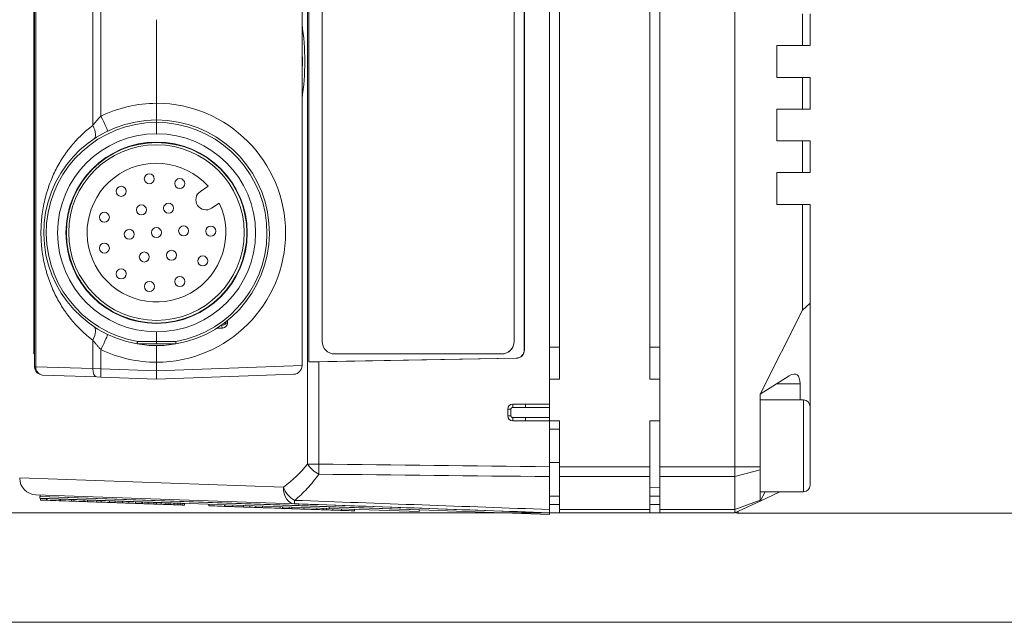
# Model space of a CAD drawing. Header units: millimetres. Extents: x 4 to 836, y 5 to 589.
# Tile 70 of 96: x 467 to 526, y 468 to 504. Entities that reach past the tile are written whole.
import ezdxf

# ---------------------------------------------------------------- set-up
doc = ezdxf.new("R2010")
doc.units = ezdxf.units.MM
doc.layers.add('1', color=7, linetype='Continuous', true_color=0xffffff)
doc.layers.add('2', color=7, linetype='Continuous', true_color=0xffffff)
doc.styles.add('ideas_simplex', font='simplex.shx')
doc.dimstyles.get("Standard").update_dxf_attribs({"dimtxt": 0.18, "dimasz": 0.18, "dimexe": 0.18, "dimexo": 0.0625, "dimgap": 0.09, "dimtad": 0, "dimtih": 1, "dimtoh": 1, "dimdec": 4, "dimzin": 0, "dimdsep": 46, "dimtxsty": 'Standard', "dimcen": 0.09, "dimadec": 0, "dimazin": 0, "dimtfac": 1, "dimtdec": 4, "dimtofl": 0, "dimtmove": 0, "dimatfit": 3, "dimfxl": 1, "dimtolj": 1, "dimtzin": 0, "dimarcsym": 0})

# ---------------------------------------------------------------- blocks, each defined once
blk = doc.blocks.new('_U3')
at = {"layer": '1', "color": 152, "lineweight": 13}
for p, q in [((503.061681, 528.704345), (443.231365, 528.704345)), ((503.061681, 474.704345), (443.231365, 474.704345))]:
    blk.add_line(p, q, dxfattribs=at)
at = {"layer": '1', "color": 27, "lineweight": 13}
blk.add_line((445.231365, 528.704345), (445.231365, 474.704345), dxfattribs=at)
at = {"layer": '1', "color": 87, "lineweight": 25}
for p, q in [((443.731365, 510.291845), (438.106365, 510.291845)), ((438.106365, 510.291845), (438.106365, 508.791845)), ((443.731365, 508.791845), (443.731365, 510.291845)), ((438.106365, 494.616845), (438.106365, 493.116845)), ((443.731365, 493.116845), (443.731365, 494.616845)), ((438.106365, 493.116845), (443.731365, 493.116845))]:
    blk.add_line(p, q, dxfattribs=at)
at = {"layer": '1', "color": 27, "lineweight": 18}
for points in [[(445.231365, 528.704345), (445.760346, 525.704347), (444.702384, 525.704343)], [(445.231365, 474.704345), (444.702384, 477.704343), (445.760346, 477.704347)]]:
    blk.add_solid(points, dxfattribs=at)
at = {"layer": '1', "color": 87, "linetype": 'Continuous', "lineweight": 25, "char_height": 3, "attachment_point": 7, "rotation": 90, "line_spacing_factor": 1.204819, "style": 'ideas_simplex'}
for s, insert in [('\\W1.1692;2.126', (443.577865, 494.564345)), ('\\W1.0362;54', (436.265365, 499.019345))]:
    blk.add_mtext(s, dxfattribs=dict(at, insert=insert))

msp = doc.modelspace()

# ---------------------------------------------------------------- linework, layer by layer
at = {"layer": '1', "color": 252, "linetype": 'Continuous', "lineweight": 13}
for p, q in [((484.487, 477.615), (484.487, 525.793)), ((479.595, 486.053), (479.595, 486.125)), ((479.696, 486.205), (479.696, 486.053)), ((479.389, 485.757), (479.072, 485.757)), ((479.502, 486.054), (479.595, 486.053)), ((479.696, 486.053), (479.595, 486.053)), ((496.849, 484.954), (496.856, 484.954)), ((497.456, 484.452), (497.463, 484.445)), ((485.16, 483.739), (485.16, 477.615)), ((496.972, 483.946), (496.965, 483.953)), ((496.658, 480.904), (496.462, 480.904)), ((496.658, 480.504), (496.658, 480.904)), ((496.761, 481.006), (496.762, 481.204)), ((497.53, 481.204), (497.53, 481.004)), ((497.53, 481.004), (498.962, 481.004)), ((496.658, 480.504), (496.462, 480.504)), ((496.761, 480.403), (496.762, 480.204)), ((498.962, 480.404), (497.53, 480.404)), ((497.53, 480.404), (497.53, 480.204)), ((485.16, 477.615), (484.487, 477.615)), ((467.262, 476.787), (483.041, 476.236))]:
    msp.add_line(p, q, dxfattribs=at)
at = {"layer": '1', "color": 9, "linetype": 'Continuous', "lineweight": 18}
for p, q in [((505.562, 525.953), (505.562, 477.455)), ((510.062, 477.455), (510.062, 525.953)), ((499.562, 482.704), (499.562, 520.704)), ((504.962, 482.704), (504.962, 520.704)), ((514.1, 502.654), (514.1, 504.554)), ((514.562, 504.554), (514.562, 502.654)), ((512.562, 500.754), (512.562, 502.654)), ((514.1, 502.654), (512.562, 502.654)), ((514.562, 502.654), (514.1, 502.654)), ((512.562, 500.754), (514.1, 500.754)), ((514.1, 500.754), (514.562, 500.754)), ((514.1, 498.854), (514.1, 500.754)), ((514.562, 500.754), (514.562, 498.854)), ((512.562, 496.954), (512.562, 498.854)), ((514.1, 498.854), (512.562, 498.854)), ((514.562, 498.854), (514.1, 498.854)), ((512.562, 496.954), (514.1, 496.954)), ((514.1, 496.954), (514.562, 496.954)), ((514.1, 495.054), (514.1, 496.954)), ((514.562, 496.954), (514.562, 495.054)), ((512.562, 493.154), (512.562, 495.054)), ((514.1, 495.054), (512.562, 495.054)), ((514.562, 495.054), (514.1, 495.054)), ((512.562, 493.154), (514.1, 493.154)), ((514.1, 493.154), (514.562, 493.154)), ((514.1, 486.831), (514.1, 493.154)), ((514.562, 493.154), (514.562, 487.238)), ((514.1, 486.831), (511.562, 481.798)), ((514.562, 487.238), (514.1, 486.831)), ((514.562, 481.054), (514.562, 487.238)), ((499.562, 482.704), (498.962, 482.704)), ((498.962, 480.204), (498.962, 482.704)), ((505.562, 482.704), (504.962, 482.704)), ((511.562, 481.798), (513.307, 482.893)), ((513.956, 482.417), (513.956, 481.454)), ((511.562, 481.798), (511.562, 477.455)), ((499.562, 480.204), (498.962, 480.204)), ((499.562, 477.455), (499.562, 480.204)), ((504.962, 477.455), (504.962, 480.204)), ((505.562, 480.204), (504.962, 480.204)), ((499.562, 476.865), (499.562, 477.455)), ((504.962, 477.455), (504.962, 476.865)), ((505.562, 476.865), (505.562, 477.455)), ((510.062, 476.865), (510.062, 477.455)), ((511.562, 477.455), (511.562, 477.278)), ((511.562, 477.278), (511.562, 475.462)), ((499.562, 474.897), (499.562, 476.865)), ((504.962, 476.865), (504.962, 474.897)), ((505.562, 476.865), (505.562, 474.897)), ((510.062, 474.897), (510.062, 476.865)), ((499.562, 475.704), (498.962, 475.704)), ((505.562, 475.704), (504.962, 475.704)), ((511.562, 475.404), (512.742, 475.954)), ((511.864, 475.954), (511.562, 475.404)), ((499.562, 474.704), (499.562, 474.897)), ((504.962, 474.897), (504.962, 474.704)), ((505.562, 474.704), (505.562, 474.897)), ((510.062, 474.704), (511.562, 475.404)), ((510.062, 474.704), (510.062, 474.897)), ((511.562, 475.404), (511.562, 475.462)), ((499.562, 474.704), (498.962, 474.704)), ((504.962, 474.704), (499.562, 474.704)), ((505.562, 474.704), (504.962, 474.704)), ((510.062, 474.704), (505.562, 474.704))]:
    msp.add_line(p, q, dxfattribs=at)
at = {"layer": '1', "color": 252, "linetype": 'Continuous', "lineweight": 18}
for p, q in [((498.962, 482.704), (498.962, 520.704)), ((484.567, 483.736), (484.567, 519.673)), ((497.456, 518.957), (497.456, 484.452)), ((497.463, 484.445), (497.463, 518.964)), ((485.356, 484.954), (485.356, 518.454)), ((496.849, 518.454), (496.849, 484.954)), ((496.856, 518.454), (496.856, 484.954)), ((475.013, 489.946), (475.013, 489.946)), ((473.169, 489.242), (473.17, 489.242)), ((496.965, 483.953), (484.567, 483.736)), ((485.16, 483.739), (496.972, 483.946)), ((496.099, 484.204), (486.106, 484.204)), ((496.106, 484.204), (496.099, 484.204)), ((496.462, 480.504), (496.462, 480.904)), ((496.762, 481.204), (497.53, 481.204)), ((497.53, 481.204), (498.962, 481.204)), ((497.53, 480.204), (496.762, 480.204)), ((498.962, 480.204), (497.53, 480.204)), ((498.962, 480.204), (498.962, 477.455)), ((499.562, 479.704), (498.962, 479.704)), ((498.962, 477.704), (499.562, 477.704)), ((498.962, 474.897), (498.962, 476.866)), ((504.962, 476.211), (505.562, 476.232)), ((483.713, 475.237), (468.227, 475.778))]:
    msp.add_line(p, q, dxfattribs=at)
at = {"layer": '1', "color": 27, "linetype": 'Continuous', "lineweight": 18}
for p, q in [((468.153, 483.442), (468.153, 519.967)), ((484.156, 519.901), (484.156, 483.508)), ((475.453, 504.204), (475.453, 499.204)), ((475.453, 497.379), (475.453, 498.054)), ((475.453, 484.954), (475.453, 485.529)), ((475.453, 484.804), (475.453, 484.954)), ((475.453, 484.804), (474.295, 484.804)), ((476.61, 484.804), (475.453, 484.804)), ((475.453, 483.704), (475.453, 483.204)), ((475.453, 482.704), (475.453, 483.204)), ((471.884, 482.829), (468.635, 482.942)), ((472.126, 482.82), (471.884, 482.829)), ((475.453, 482.704), (472.126, 482.82)), ((483.672, 482.991), (475.453, 482.704)), ((510.262, 474.672), (528.603, 474.672))]:
    msp.add_line(p, q, dxfattribs=at)
at = {"layer": '1', "color": 27, "linetype": 'Continuous', "lineweight": 13}
for p, q in [((468.221, 519.967), (468.221, 483.442)), ((471.641, 497.88), (471.641, 505.528)), ((472.126, 504.971), (472.126, 498.438)), ((471.641, 483.329), (471.641, 485.028)), ((474.305, 484.954), (475.453, 484.954)), ((475.453, 484.954), (476.6, 484.954)), ((472.126, 484.471), (472.126, 483.32)), ((468.221, 483.442), (468.153, 483.442)), ((468.221, 483.442), (471.641, 483.329)), ((471.641, 483.329), (472.126, 483.32)), ((472.126, 483.32), (475.453, 483.204)), ((475.453, 483.204), (484.156, 483.508)), ((510.262, 474.672), (510.262, 474.797))]:
    msp.add_line(p, q, dxfattribs=at)
at = {"layer": '1', "color": 18, "linetype": 'Continuous', "lineweight": 18}
for p, q in [((468.112, 484.954), (468.112, 518.454)), ((478.072, 493.927), (478.535, 494.235)), ((479.198, 493.234), (478.735, 492.927)), ((468.112, 484.204), (468.112, 484.954)), ((468.153, 484.204), (468.112, 484.204)), ((468.477, 475.669), (468.48, 475.769)), ((468.477, 475.669), (483.967, 475.128)), ((483.713, 475.237), (483.971, 475.228)), ((483.967, 475.128), (483.971, 475.228)), ((483.967, 475.128), (498.958, 474.604)), ((483.971, 475.228), (498.962, 474.704)), ((498.958, 474.604), (498.962, 474.704))]:
    msp.add_line(p, q, dxfattribs=at)
at = {"layer": '1', "color": 18, "linetype": 'Continuous', "lineweight": 13}
msp.add_line((468.112, 484.954), (468.153, 484.954), dxfattribs=at)
at = {"layer": '1', "color": 251, "linetype": 'Continuous', "lineweight": 13}
for p, q in [((499.562, 484.603), (498.962, 484.603)), ((505.562, 484.603), (504.962, 484.603))]:
    msp.add_line(p, q, dxfattribs=at)
at = {"layer": '1', "color": 9, "linetype": 'Continuous', "lineweight": 13}
for p, q in [((513.956, 482.417), (512.547, 482.417)), ((499.562, 477.455), (504.962, 477.455)), ((505.562, 477.455), (510.062, 477.455)), ((510.062, 477.455), (511.562, 477.455)), ((510.062, 476.865), (511.562, 477.278)), ((504.962, 476.865), (499.562, 476.865)), ((510.062, 476.865), (505.562, 476.865)), ((498.962, 475.204), (499.562, 475.204)), ((499.562, 474.897), (504.962, 474.897)), ((504.962, 475.204), (505.562, 475.204)), ((505.562, 474.897), (510.062, 474.897)), ((510.062, 474.897), (511.562, 475.462))]:
    msp.add_line(p, q, dxfattribs=at)
at = {"layer": '1', "color": 7, "linetype": 'Continuous', "lineweight": 18}
for p, q in [((468.473, 475.668), (468.47, 475.568)), ((468.47, 475.568), (485.785, 474.964)), ((468.473, 475.668), (485.789, 475.064)), ((485.789, 475.064), (485.785, 474.964)), ((485.785, 474.964), (491.156, 474.776)), ((485.789, 475.064), (491.159, 474.876)), ((491.159, 474.876), (491.156, 474.776))]:
    msp.add_line(p, q, dxfattribs=at)
at = {"layer": '1', "color": 163, "linetype": 'Continuous', "lineweight": 18}
for p, q in [((468.504, 475.562), (468.5, 475.463)), ((468.872, 475.55), (468.868, 475.45)), ((468.906, 475.548), (468.903, 475.448)), ((469.618, 475.524), (469.615, 475.424)), ((469.706, 475.521), (469.702, 475.421)), ((470.364, 475.498), (470.361, 475.398)), ((470.506, 475.493), (470.502, 475.393)), ((471.111, 475.471), (471.107, 475.372)), ((471.318, 475.464), (471.314, 475.364)), ((471.869, 475.445), (471.866, 475.345)), ((472.143, 475.435), (472.139, 475.335)), ((472.641, 475.418), (472.638, 475.318)), ((472.968, 475.407), (472.965, 475.307)), ((473.413, 475.391), (473.41, 475.291)), ((473.793, 475.378), (473.79, 475.278)), ((474.185, 475.364), (474.182, 475.264)), ((474.577, 475.35), (474.573, 475.25)), ((474.619, 475.349), (474.615, 475.249)), ((474.957, 475.337), (474.954, 475.237)), ((475.296, 475.325), (475.292, 475.225)), ((475.424, 475.321), (475.42, 475.221)), ((475.444, 475.32), (475.44, 475.22)), ((475.729, 475.31), (475.726, 475.21)), ((476.014, 475.3), (476.011, 475.2)), ((476.143, 475.296), (476.139, 475.196)), ((476.269, 475.291), (476.266, 475.191)), ((476.501, 475.283), (476.498, 475.183)), ((476.733, 475.275), (476.73, 475.175)), ((476.861, 475.271), (476.858, 475.171)), ((476.989, 475.266), (476.986, 475.166)), ((477.117, 475.262), (477.114, 475.162))]:
    msp.add_line(p, q, dxfattribs=at)
at = {"layer": '1', "color": 5, "linetype": 'Continuous', "lineweight": 18}
for p, q in [((478.58, 475.215), (478.577, 475.107)), ((479.517, 475.183), (479.513, 475.075)), ((480.021, 475.069), (480.025, 475.165)), ((480.662, 475.143), (480.658, 475.035)), ((481.025, 475.034), (481.029, 475.13)), ((481.394, 475.021), (481.398, 475.117)), ((481.613, 475.001), (481.613, 475.014)), ((481.789, 475.103), (481.785, 474.995)), ((482.842, 475.066), (482.838, 474.958)), ((482.993, 474.953), (482.997, 475.061)), ((483.015, 475.06), (483.011, 474.952)), ((483.552, 475.042), (483.549, 474.934)), ((484.275, 475.016), (484.271, 474.908)), ((485.052, 474.989), (485.049, 474.881)), ((485.625, 474.969), (485.621, 474.861)), ((486.511, 474.83), (486.515, 474.938)), ((487.296, 474.803), (487.3, 474.911))]:
    msp.add_line(p, q, dxfattribs=at)
at = {"layer": '1', "color": 5, "linetype": 'Continuous', "lineweight": 13}
for p, q in [((479.546, 475.086), (479.55, 475.181)), ((483.38, 475.048), (483.377, 474.952)), ((485.413, 474.881), (485.417, 474.976)), ((485.993, 474.956), (485.99, 474.861))]:
    msp.add_line(p, q, dxfattribs=at)
at = {"layer": '1', "color": 251, "linetype": 'Continuous', "lineweight": 18}
msp.add_line((453.895, 468.148), (584.912, 468.148), dxfattribs=at)
at = {"layer": '1', "color": 27, "linetype": 'Continuous', "lineweight": 18}
for radius in [5.925, 5.425, 5.4]:
    msp.add_circle((475.453, 491.454), radius, dxfattribs=at)
at = {"layer": '1', "color": 18, "linetype": 'Continuous', "lineweight": 18}
for centre, radius in [((475.445, 491.465), 5.25), ((475.018, 494.687), 0.3), ((476.841, 494.4), 0.3), ((473.332, 493.935), 0.3), ((476.171, 492.924), 0.3), ((472.328, 492.385), 0.3), ((474.544, 492.824), 0.3), ((473.818, 491.364), 0.3), ((475.445, 491.465), 0.3), ((477.071, 491.566), 0.3), ((478.693, 491.553), 0.3), ((472.329, 490.539), 0.3), ((474.719, 490.006), 0.3), ((476.345, 490.107), 0.3), ((478.217, 489.769), 0.3), ((473.336, 488.992), 0.3), ((475.023, 488.243), 0.3), ((476.846, 488.533), 0.3)]:
    msp.add_circle(centre, radius, dxfattribs=at)
at = {"layer": '1', "color": 27, "linetype": 'Continuous', "lineweight": 13}
for centre, radius, start, end in [((475.488, 491.454), 7.75, 90.25801, 115.70182), ((475.418, 491.454), 7.75, 270.25801, 89.74199), ((475.45, 491.454), 6.6, 89.97727, 260.01345), ((475.455, 491.454), 6.6, 279.98655, 90.02273), ((475.488, 491.454), 7.75, 244.29818, 269.74199)]:
    msp.add_arc(centre, radius, start, end, dxfattribs=at)
at = {"layer": '1', "color": 27, "linetype": 'Continuous', "lineweight": 18}
for centre, radius, start, end in [((475.453, 491.454), 6.75, 90, 260.12531), ((475.453, 491.454), 6.75, 279.87469, 90), ((475.453, 491.454), 6.75, 260.12531, 270), ((475.453, 491.454), 6.75, 270, 279.87469), ((468.653, 483.442), 0.5, 180, 268), ((510.262, 474.872), 0.2, 224.72578, 270)]:
    msp.add_arc(centre, radius, start, end, dxfattribs=at)
at = {"layer": '1', "color": 18, "linetype": 'Continuous', "lineweight": 18}
for centre, radius, start, end in [((475.445, 491.465), 4.15, 41.86286, 25.23714), ((478.403, 493.427), 0.6, 123.55, 303.55)]:
    msp.add_arc(centre, radius, start, end, dxfattribs=at)
at = {"layer": '1', "color": 252, "linetype": 'Continuous', "lineweight": 18}
for centre, radius, start, end in [((496.762, 480.904), 0.3, 90, 180), ((496.762, 480.504), 0.3, 180, 270), ((468.262, 476.777), 1, 180, 268)]:
    msp.add_arc(centre, radius, start, end, dxfattribs=at)
for centre, major_axis, ratio, start_param, end_param in [((476.541, 501.704), (0, -11), 0.707107, 1.365768, 1.775825), ((486.106, 484.954), (0, -0.75), 0.999391, 4.712389, 6.283185), ((496.099, 484.954), (0, -0.75), 0.999391, 0, 1.570796), ((496.106, 484.954), (0, 0.75), 0.999391, 3.141593, 4.712389), ((496.955, 484.453), (0.428, -0.26), 0.997308, 5.277434, 6.828351), ((496.962, 484.446), (0.428, -0.26), 0.997308, 5.277434, 6.828351), ((485.195, 483.775), (1, 0.019), 0.034915, 4.033531, 4.676829)]:
    msp.add_ellipse(centre, major_axis=major_axis, ratio=ratio, start_param=start_param, end_param=end_param, dxfattribs=at)
at = {"layer": '1', "color": 252, "linetype": 'Continuous', "lineweight": 13}
for centre, major_axis, ratio, start_param, end_param in [((477.46, 501.704), (0, -9.5), 0.707107, 1.49065, 1.650943), ((479.279, 486.057), (0.316, -0.006), 0.474147, 4.739839, 6.297871), ((479.283, 485.757), (0, 0.15), 0.707107, 4.712389, 6.156367), ((479.385, 486.057), (0.307, -0.053), 0.962521, 4.889205, 6.447237), ((478.726, 482.204), (7.367, 0), 0.99939, 5.338076, 5.610261), ((485.195, 477.615), (0.782, -0.624), 0.529088, 4.126635, 5.070538), ((485.195, 477.615), (-0.012, -1), 0.034897, 4.712801, 5.363836), ((483.748, 476.236), (-0.035, -0.999), 0.706891, 4.737069, 6.283185), ((483.748, 476.236), (0.585, -0.811), 0.629764, 4.285595, 5.384655), ((483.748, 476.236), (-0.035, -0.999), 0.011831, 5.629885, 6.283185)]:
    msp.add_ellipse(centre, major_axis=major_axis, ratio=ratio, start_param=start_param, end_param=end_param, dxfattribs=at)
at = {"layer": '1', "color": 27, "linetype": 'Continuous', "lineweight": 13}
for centre, major_axis, ratio, start_param, end_param in [((471.12, 497.88), (0.559, -0.829), 0.4511, 0, 1.275562), ((472.092, 498.438), (-0.434, 0.901), 0.03145, 3.141593, 4.697253), ((471.12, 485.028), (0.559, 0.829), 0.4511, 5.007623, 6.283185), ((472.092, 484.471), (0.434, 0.901), 0.03145, 4.727525, 6.283185), ((468.653, 483.442), (0.017, 0.5), 0.862313, 1.6009, 3.141593), ((471.901, 483.329), (0.017, 0.5), 0.520272, 1.588963, 3.141593), ((472.144, 483.32), (-0.017, -0.5), 0.034878, 4.713607, 6.283185)]:
    msp.add_ellipse(centre, major_axis=major_axis, ratio=ratio, start_param=start_param, end_param=end_param, dxfattribs=at)
at = {"layer": '1', "color": 27, "linetype": 'Continuous', "lineweight": 18}
msp.add_ellipse((483.672, 483.492), major_axis=(0.19, 0.467), ratio=0.954432, start_param=3.545796, end_param=5.115375, dxfattribs=at)
at = {"layer": '1', "color": 9, "linetype": 'Continuous', "lineweight": 18}
msp.add_ellipse((512.801, 481.002), major_axis=(0.937, 1.974), ratio=0.341999, start_param=5.658662, end_param=6.775861, dxfattribs=at)
at = {"layer": '1', "color": 27, "linetype": 'Continuous', "lineweight": 18}
for points, knots in [([(475.453, 498.204), (475.453, 498.204), (475.453, 498.204), (475.453, 498.205), (475.453, 498.205), (475.453, 498.206), (475.453, 498.208), (475.453, 498.212), (475.453, 498.217), (475.453, 498.227), (475.453, 498.231), (475.453, 498.239), (475.453, 498.243), (475.453, 498.257), (475.453, 498.279), (475.453, 498.314), (475.453, 498.338), (475.453, 498.355), (475.453, 498.364), (475.453, 498.41), (475.453, 498.451), (475.453, 498.52), (475.453, 498.545), (475.453, 498.583), (475.453, 498.596), (475.453, 498.622), (475.453, 498.636), (475.453, 498.704), (475.453, 498.761), (475.453, 498.837), (475.453, 498.852), (475.453, 498.883), (475.453, 498.899), (475.453, 498.946), (475.453, 498.977), (475.453, 499.073), (475.453, 499.138), (475.453, 499.204)], [0, 0, 0, 0, 0.007762, 0.015575, 0.015575, 0.0312, 0.062452, 0.062452, 0.124955, 0.124955, 0.156207, 0.156207, 0.187458, 0.187458, 0.249962, 0.312465, 0.343716, 0.343716, 0.374968, 0.374968, 0.499974, 0.499974, 0.562478, 0.562478, 0.593729, 0.593729, 0.624981, 0.624981, 0.749987, 0.749987, 0.781239, 0.781239, 0.81249, 0.81249, 0.874994, 0.874994, 1, 1, 1, 1]), ([(475.453, 498.054), (475.453, 498.064), (475.453, 498.074), (475.453, 498.088), (475.453, 498.093), (475.453, 498.103), (475.453, 498.107), (475.453, 498.121), (475.453, 498.129), (475.453, 498.146), (475.453, 498.153), (475.453, 498.167), (475.453, 498.174), (475.453, 498.182), (475.453, 498.184), (475.453, 498.189), (475.453, 498.191), (475.453, 498.197), (475.453, 498.2), (475.453, 498.202), (475.453, 498.203), (475.453, 498.204), (475.453, 498.204), (475.453, 498.204)], [0, 0, 0, 0, 0.125237, 0.125237, 0.187856, 0.187856, 0.250474, 0.250474, 0.375711, 0.375711, 0.500948, 0.500948, 0.626185, 0.626185, 0.688804, 0.688804, 0.751422, 0.751422, 0.87666, 0.87666, 0.939278, 0.939278, 1, 1, 1, 1]), ([(474.305, 484.954), (474.305, 484.945), (474.304, 484.935), (474.302, 484.915), (474.301, 484.906), (474.3, 484.893), (474.3, 484.888), (474.299, 484.879), (474.299, 484.875), (474.298, 484.863), (474.297, 484.855), (474.297, 484.842), (474.296, 484.835), (474.295, 484.824), (474.295, 484.82), (474.295, 484.814), (474.295, 484.812), (474.295, 484.809), (474.295, 484.808), (474.295, 484.805), (474.295, 484.804), (474.295, 484.804)], [0, 0, 0, 0, 0.125, 0.125, 0.25, 0.25, 0.3125, 0.3125, 0.375, 0.375, 0.5, 0.5, 0.625, 0.625, 0.75, 0.75, 0.8125, 0.8125, 0.875, 0.875, 1, 1, 1, 1]), ([(476.61, 484.804), (476.61, 484.804), (476.61, 484.805), (476.61, 484.808), (476.61, 484.809), (476.61, 484.812), (476.61, 484.814), (476.61, 484.82), (476.61, 484.824), (476.609, 484.835), (476.609, 484.842), (476.608, 484.855), (476.607, 484.863), (476.606, 484.875), (476.606, 484.879), (476.605, 484.888), (476.605, 484.893), (476.604, 484.906), (476.603, 484.915), (476.601, 484.935), (476.601, 484.945), (476.6, 484.954)], [0, 0, 0, 0, 0.125, 0.125, 0.1875, 0.1875, 0.25, 0.25, 0.375, 0.375, 0.5, 0.5, 0.625, 0.625, 0.6875, 0.6875, 0.75, 0.75, 0.875, 0.875, 1, 1, 1, 1]), ([(475.453, 484.704), (475.453, 484.704), (475.453, 484.704), (475.453, 484.704), (475.453, 484.704), (475.453, 484.703), (475.453, 484.701), (475.453, 484.696), (475.453, 484.691), (475.453, 484.682), (475.453, 484.678), (475.453, 484.67), (475.453, 484.666), (475.453, 484.651), (475.453, 484.629), (475.453, 484.595), (475.453, 484.57), (475.453, 484.553), (475.453, 484.545), (475.453, 484.499), (475.453, 484.457), (475.453, 484.388), (475.453, 484.364), (475.453, 484.326), (475.453, 484.313), (475.453, 484.286), (475.453, 484.273), (475.453, 484.205), (475.453, 484.148), (475.453, 484.072), (475.453, 484.057), (475.453, 484.026), (475.453, 484.01), (475.453, 483.963), (475.453, 483.931), (475.453, 483.835), (475.453, 483.77), (475.453, 483.704)], [0, 0, 0, 0, 0.007762, 0.015575, 0.015575, 0.0312, 0.062452, 0.062452, 0.124955, 0.124955, 0.156207, 0.156207, 0.187458, 0.187458, 0.249962, 0.312465, 0.343716, 0.343716, 0.374968, 0.374968, 0.499974, 0.499974, 0.562478, 0.562478, 0.593729, 0.593729, 0.624981, 0.624981, 0.749987, 0.749987, 0.781239, 0.781239, 0.81249, 0.81249, 0.874994, 0.874994, 1, 1, 1, 1])]:
    msp.add_open_spline(points, degree=3, knots=knots, dxfattribs=at)
at = {"layer": '1', "color": 27, "linetype": 'Continuous', "lineweight": 13}
for points, knots in [([(471.641, 485.028), (471.397, 485.209), (471.169, 485.402), (470.742, 485.811), (470.542, 486.028), (470.261, 486.369), (470.17, 486.486), (470.061, 486.636), (470.018, 486.696), (469.933, 486.818), (469.872, 486.91), (469.751, 487.097), (469.675, 487.223), (469.529, 487.481), (469.459, 487.612), (469.327, 487.879), (469.264, 488.015), (469.145, 488.292), (469.089, 488.434), (468.985, 488.723), (468.936, 488.87), (468.867, 489.096), (468.846, 489.173), (468.804, 489.327), (468.784, 489.405), (468.728, 489.639), (468.695, 489.797), (468.638, 490.118), (468.613, 490.281), (468.584, 490.528), (468.575, 490.611), (468.564, 490.737), (468.561, 490.779), (468.554, 490.863), (468.54, 491.073), (468.529, 491.451), (468.539, 491.787), (468.551, 491.997), (468.554, 492.039), (468.56, 492.123), (468.563, 492.165), (468.575, 492.291), (468.583, 492.374), (468.613, 492.621), (468.637, 492.784), (468.694, 493.103), (468.759, 493.418), (468.841, 493.725), (468.898, 493.914), (468.909, 493.952), (468.933, 494.027), (468.945, 494.064), (468.982, 494.176), (469.008, 494.249), (469.087, 494.467), (469.143, 494.61), (469.262, 494.889), (469.325, 495.025), (469.458, 495.294), (469.527, 495.425), (469.674, 495.684), (469.75, 495.81), (469.871, 495.997), (469.932, 496.09), (469.996, 496.181), (470.039, 496.242), (470.06, 496.272), (470.17, 496.422), (470.26, 496.539), (470.541, 496.88), (470.741, 497.097), (471.169, 497.506), (471.397, 497.7), (471.641, 497.88)], [0, 0, 0, 0, 0.0625, 0.0625, 0.125, 0.125, 0.15625, 0.15625, 0.164062, 0.171875, 0.1875, 0.1875, 0.21875, 0.21875, 0.25, 0.25, 0.28125, 0.28125, 0.3125, 0.3125, 0.34375, 0.34375, 0.359375, 0.359375, 0.375, 0.375, 0.40625, 0.40625, 0.4375, 0.4375, 0.453125, 0.453125, 0.460937, 0.460937, 0.46875, 0.5, 0.53125, 0.53125, 0.539062, 0.539062, 0.546875, 0.546875, 0.5625, 0.5625, 0.59375, 0.59375, 0.625, 0.65625, 0.65625, 0.664062, 0.664062, 0.671875, 0.671875, 0.6875, 0.6875, 0.71875, 0.71875, 0.75, 0.75, 0.78125, 0.78125, 0.8125, 0.8125, 0.828125, 0.835937, 0.835937, 0.84375, 0.84375, 0.875, 0.875, 0.9375, 0.9375, 1, 1, 1, 1]), ([(471.641, 497.88), (471.676, 497.928), (471.713, 497.976), (471.77, 498.048), (471.789, 498.071), (471.829, 498.118), (471.849, 498.142), (471.909, 498.212), (471.951, 498.258), (472.037, 498.349), (472.081, 498.394), (472.126, 498.438)], [0, 0, 0, 0, 0.25, 0.25, 0.375, 0.375, 0.5, 0.5, 0.75, 0.75, 1, 1, 1, 1]), ([(471.641, 485.028), (471.676, 484.981), (471.749, 484.885), (471.828, 484.791), (471.889, 484.721), (471.909, 484.697), (471.951, 484.651), (471.972, 484.628), (472.037, 484.56), (472.081, 484.515), (472.126, 484.471)], [0, 0, 0, 0, 0.25, 0.5, 0.5, 0.625, 0.625, 0.75, 0.75, 1, 1, 1, 1])]:
    msp.add_open_spline(points, degree=3, knots=knots, dxfattribs=at)
at = {"layer": '1', "color": 252, "linetype": 'Continuous', "lineweight": 18}
for points, knots in [([(474.92, 490.225), (474.924, 490.222), (474.938, 490.213), (474.949, 490.201), (474.957, 490.192)], [0, 0, 0, 0, 0.291068, 1, 1, 1, 1]), ([(473.537, 489.213), (473.541, 489.209), (473.575, 489.183), (473.618, 489.111), (473.638, 489.03), (473.636, 488.986), (473.635, 488.981)], [0, 0, 0, 0, 0.058473, 0.492957, 0.933638, 1, 1, 1, 1]), ([(498.962, 477.455), (498.962, 477.402), (498.962, 477.298), (498.962, 477.195), (498.962, 477.095), (498.962, 476.998), (498.962, 476.908), (498.962, 476.866)], [0, 0, 0, 0, 0.25, 0.5, 0.5, 0.75, 1, 1, 1, 1]), ([(498.962, 474.897), (498.962, 474.866), (498.962, 474.811), (498.962, 474.77), (498.962, 474.737), (498.962, 474.713), (498.962, 474.704), (498.962, 474.704)], [0, 0, 0, 0, 0.250117, 0.500234, 0.500234, 0.750351, 1, 1, 1, 1])]:
    msp.add_open_spline(points, degree=3, knots=knots, dxfattribs=at)
for points in [[(475.016, 489.965), (475.015, 489.959), (475.014, 489.953), (475.013, 489.946)], [(498.962, 474.704), (493.879, 474.882), (488.796, 475.059), (483.713, 475.237)]]:
    msp.add_open_spline(points, degree=3, dxfattribs=at)
at = {"layer": '1', "color": 252, "linetype": 'Continuous', "lineweight": 13}
for points, knots in [([(496.658, 480.904), (496.658, 480.911), (496.659, 480.918), (496.662, 480.931), (496.663, 480.937), (496.669, 480.95), (496.672, 480.956), (496.679, 480.967), (496.684, 480.972), (496.693, 480.981), (496.698, 480.986), (496.709, 480.993), (496.715, 480.996), (496.728, 481.001), (496.734, 481.003), (496.747, 481.006), (496.754, 481.006), (496.761, 481.006)], [0, 0, 0, 0, 0.125, 0.125, 0.25, 0.25, 0.375, 0.375, 0.5, 0.5, 0.625, 0.625, 0.75, 0.75, 0.875, 0.875, 1, 1, 1, 1]), ([(496.761, 480.403), (496.754, 480.403), (496.747, 480.403), (496.734, 480.406), (496.728, 480.408), (496.715, 480.413), (496.709, 480.416), (496.698, 480.423), (496.693, 480.427), (496.684, 480.437), (496.679, 480.442), (496.672, 480.453), (496.669, 480.459), (496.663, 480.471), (496.661, 480.478), (496.659, 480.491), (496.658, 480.498), (496.658, 480.504)], [0, 0, 0, 0, 0.125, 0.125, 0.25, 0.25, 0.375, 0.375, 0.5, 0.5, 0.625, 0.625, 0.75, 0.75, 0.875, 0.875, 1, 1, 1, 1]), ([(485.16, 477.009), (485.051, 476.855), (484.939, 476.707), (484.709, 476.423), (484.591, 476.287), (484.35, 476.026), (484.226, 475.902), (483.973, 475.664), (483.844, 475.55), (483.713, 475.443)], [0, 0, 0, 0, 0.25, 0.25, 0.5, 0.5, 0.75, 0.75, 1, 1, 1, 1])]:
    msp.add_open_spline(points, degree=3, knots=knots, dxfattribs=at)
for points in [[(496.761, 481.006), (497.017, 481.005), (497.273, 481.004), (497.53, 481.004)], [(497.53, 480.404), (497.273, 480.404), (497.017, 480.404), (496.761, 480.403)], [(485.16, 477.615), (489.76, 477.561), (494.361, 477.508), (498.962, 477.455)], [(498.962, 476.866), (494.361, 476.913), (489.76, 476.961), (485.16, 477.009)], [(483.713, 475.443), (488.796, 475.261), (493.879, 475.079), (498.962, 474.897)]]:
    msp.add_open_spline(points, degree=3, dxfattribs=at)
at = {"layer": '1', "color": 163, "linetype": 'Continuous', "lineweight": 18}
for points in [[(468.504, 475.562), (468.627, 475.558), (468.749, 475.554), (468.872, 475.55)], [(468.872, 475.55), (468.883, 475.549), (468.895, 475.549), (468.906, 475.548)], [(468.906, 475.548), (469.144, 475.54), (469.381, 475.532), (469.618, 475.524)], [(469.618, 475.524), (469.647, 475.523), (469.677, 475.522), (469.706, 475.521)], [(469.706, 475.521), (469.925, 475.513), (470.145, 475.505), (470.364, 475.498)], [(470.364, 475.498), (470.412, 475.496), (470.459, 475.494), (470.506, 475.493)], [(470.506, 475.493), (470.707, 475.486), (470.909, 475.478), (471.111, 475.471)], [(468.5, 475.463), (468.623, 475.458), (468.746, 475.454), (468.868, 475.45)], [(468.868, 475.45), (468.88, 475.449), (468.891, 475.449), (468.903, 475.448)], [(468.903, 475.448), (469.14, 475.44), (469.377, 475.432), (469.615, 475.424)], [(469.615, 475.424), (469.644, 475.423), (469.673, 475.422), (469.702, 475.421)], [(469.702, 475.421), (469.922, 475.413), (470.141, 475.405), (470.361, 475.398)], [(470.361, 475.398), (470.408, 475.396), (470.455, 475.394), (470.502, 475.393)], [(470.502, 475.393), (470.704, 475.386), (470.906, 475.379), (471.107, 475.372)], [(471.107, 475.372), (471.176, 475.369), (471.245, 475.367), (471.314, 475.364)], [(471.111, 475.471), (471.18, 475.469), (471.249, 475.467), (471.318, 475.464)], [(471.314, 475.364), (471.498, 475.358), (471.682, 475.351), (471.866, 475.345)], [(471.318, 475.464), (471.501, 475.458), (471.685, 475.451), (471.869, 475.445)], [(471.866, 475.345), (471.957, 475.342), (472.048, 475.339), (472.139, 475.335)], [(471.869, 475.445), (471.96, 475.442), (472.052, 475.439), (472.143, 475.435)], [(472.139, 475.335), (472.305, 475.33), (472.472, 475.324), (472.638, 475.318)], [(472.143, 475.435), (472.309, 475.43), (472.475, 475.424), (472.641, 475.418)], [(472.638, 475.318), (472.747, 475.314), (472.856, 475.31), (472.965, 475.307)], [(472.641, 475.418), (472.75, 475.414), (472.859, 475.41), (472.968, 475.407)], [(472.965, 475.307), (473.113, 475.301), (473.261, 475.296), (473.41, 475.291)], [(472.968, 475.407), (473.116, 475.401), (473.265, 475.396), (473.413, 475.391)], [(473.41, 475.291), (473.536, 475.287), (473.663, 475.282), (473.79, 475.278)], [(473.413, 475.391), (473.54, 475.387), (473.667, 475.382), (473.793, 475.378)], [(473.79, 475.278), (473.921, 475.273), (474.051, 475.269), (474.182, 475.264)], [(473.793, 475.378), (473.924, 475.373), (474.055, 475.369), (474.185, 475.364)], [(474.182, 475.264), (474.312, 475.26), (474.443, 475.255), (474.573, 475.25)], [(474.185, 475.364), (474.316, 475.36), (474.446, 475.355), (474.577, 475.35)], [(474.573, 475.25), (474.587, 475.25), (474.601, 475.25), (474.615, 475.249)], [(474.577, 475.35), (474.591, 475.35), (474.605, 475.349), (474.619, 475.349)], [(474.615, 475.249), (474.728, 475.245), (474.841, 475.241), (474.954, 475.237)], [(474.619, 475.349), (474.731, 475.345), (474.844, 475.341), (474.957, 475.337)], [(474.954, 475.237), (475.066, 475.233), (475.179, 475.229), (475.292, 475.225)], [(474.957, 475.337), (475.07, 475.333), (475.183, 475.329), (475.296, 475.325)], [(475.292, 475.225), (475.335, 475.224), (475.377, 475.222), (475.42, 475.221)], [(475.296, 475.325), (475.338, 475.324), (475.381, 475.322), (475.424, 475.321)], [(475.42, 475.221), (475.427, 475.221), (475.434, 475.22), (475.44, 475.22)], [(475.424, 475.321), (475.43, 475.321), (475.437, 475.32), (475.444, 475.32)], [(475.44, 475.22), (475.536, 475.217), (475.631, 475.214), (475.726, 475.21)], [(475.444, 475.32), (475.539, 475.317), (475.634, 475.313), (475.729, 475.31)], [(475.726, 475.21), (475.821, 475.207), (475.916, 475.204), (476.011, 475.2)], [(475.729, 475.31), (475.824, 475.307), (475.919, 475.304), (476.014, 475.3)], [(476.011, 475.2), (476.054, 475.199), (476.096, 475.197), (476.139, 475.196)], [(476.014, 475.3), (476.057, 475.299), (476.1, 475.297), (476.143, 475.296)], [(476.139, 475.196), (476.181, 475.194), (476.224, 475.193), (476.266, 475.191)], [(476.143, 475.296), (476.185, 475.294), (476.227, 475.293), (476.269, 475.291)], [(476.266, 475.191), (476.343, 475.189), (476.42, 475.186), (476.498, 475.183)], [(476.269, 475.291), (476.346, 475.289), (476.424, 475.286), (476.501, 475.283)], [(476.498, 475.183), (476.575, 475.181), (476.653, 475.178), (476.73, 475.175)], [(476.501, 475.283), (476.579, 475.281), (476.656, 475.278), (476.733, 475.275)], [(476.73, 475.175), (476.773, 475.174), (476.815, 475.172), (476.858, 475.171)], [(476.733, 475.275), (476.776, 475.274), (476.819, 475.272), (476.861, 475.271)], [(476.858, 475.171), (476.901, 475.169), (476.943, 475.168), (476.986, 475.166)], [(476.862, 475.271), (476.904, 475.269), (476.947, 475.268), (476.989, 475.266)], [(476.986, 475.166), (477.029, 475.165), (477.071, 475.163), (477.114, 475.162)], [(476.989, 475.266), (477.032, 475.265), (477.075, 475.263), (477.117, 475.262)]]:
    msp.add_open_spline(points, degree=3, dxfattribs=at)
at = {"layer": '1', "color": 5, "linetype": 'Continuous', "lineweight": 18}
for points, knots in [([(478.577, 475.12), (478.578, 475.12), (478.594, 475.119), (478.626, 475.118), (478.664, 475.117), (478.701, 475.115), (478.739, 475.114), (478.805, 475.112), (478.879, 475.109), (478.946, 475.107), (479.141, 475.1), (479.337, 475.093), (479.532, 475.086)], [0, 0, 0, 0, 0.085866, 0.085866, 0.085866, 0.205633, 0.205633, 0.205633, 0.381815, 0.381815, 0.381815, 1, 1, 1, 1]), ([(480.021, 475.069), (480.142, 475.065), (480.262, 475.061), (480.382, 475.057), (480.433, 475.055), (480.489, 475.053), (480.542, 475.051)], [0, 0, 0, 0, 0.738437, 0.738437, 0.738437, 1, 1, 1, 1]), ([(480.658, 475.047), (480.658, 475.047), (480.674, 475.047), (480.706, 475.045), (480.745, 475.044), (480.784, 475.043), (480.823, 475.041), (480.883, 475.039), (480.95, 475.037), (481.025, 475.034)], [0, 0, 0, 0, 0.218479, 0.218479, 0.218479, 0.551622, 0.551622, 0.551622, 1, 1, 1, 1]), ([(481.786, 475.008), (481.786, 475.008), (481.804, 475.007), (481.839, 475.006), (481.877, 475.005), (481.916, 475.003), (481.954, 475.002), (482.028, 474.999), (482.108, 474.996), (482.158, 474.995), (482.39, 474.987), (482.623, 474.979), (482.856, 474.97), (483.046, 474.964), (483.038, 474.964), (482.839, 474.971)], [0, 0, 0, 0, 0.045842, 0.045842, 0.045842, 0.103334, 0.103334, 0.103334, 0.191457, 0.191457, 0.191457, 0.706536, 0.706536, 0.706536, 1, 1, 1, 1]), ([(483.011, 474.965), (483.012, 474.965), (483.029, 474.964), (483.061, 474.963), (483.097, 474.962), (483.134, 474.961), (483.17, 474.959), (483.236, 474.957), (483.311, 474.954), (483.377, 474.952)], [0, 0, 0, 0, 0.226315, 0.226315, 0.226315, 0.533774, 0.533774, 0.533774, 1, 1, 1, 1]), ([(483.549, 474.946), (483.549, 474.946), (483.565, 474.946), (483.598, 474.944), (483.634, 474.943), (483.669, 474.942), (483.705, 474.941), (483.769, 474.938), (483.838, 474.936), (483.911, 474.934), (484.031, 474.929), (484.151, 474.925), (484.272, 474.921)], [0, 0, 0, 0, 0.118376, 0.118376, 0.118376, 0.276687, 0.276687, 0.276687, 0.516938, 0.516938, 0.516938, 1, 1, 1, 1]), ([(484.272, 474.921), (484.273, 474.921), (484.317, 474.919), (484.551, 474.911), (484.686, 474.906), (484.851, 474.901), (484.908, 474.899), (484.966, 474.897), (485.024, 474.895)], [0, 0, 0, 0, 0.290369, 0.290369, 0.791745, 0.791745, 0.791745, 1, 1, 1, 1]), ([(485.049, 474.894), (485.049, 474.894), (485.066, 474.893), (485.1, 474.892), (485.135, 474.891), (485.171, 474.89), (485.207, 474.888), (485.276, 474.886), (485.353, 474.883), (485.413, 474.881)], [0, 0, 0, 0, 0.236545, 0.236545, 0.236545, 0.532193, 0.532193, 0.532193, 1, 1, 1, 1]), ([(485.621, 474.874), (485.622, 474.874), (485.638, 474.873), (485.671, 474.872), (485.708, 474.871), (485.746, 474.869), (485.784, 474.868), (485.85, 474.866), (485.924, 474.863), (485.99, 474.861)], [0, 0, 0, 0, 0.228069, 0.228069, 0.228069, 0.540224, 0.540224, 0.540224, 1, 1, 1, 1]), ([(485.986, 474.861), (486.111, 474.857), (486.237, 474.852), (486.362, 474.848), (486.463, 474.844), (486.512, 474.843), (486.511, 474.843)], [0, 0, 0, 0, 0.63441, 0.63441, 0.63441, 1, 1, 1, 1]), ([(485.99, 474.861), (486.409, 474.846), (486.828, 474.832), (487.247, 474.817), (487.28, 474.816), (487.297, 474.815), (487.297, 474.815)], [0, 0, 0, 0, 0.937066, 0.937066, 0.937066, 1, 1, 1, 1])]:
    msp.add_open_spline(points, degree=3, knots=knots, dxfattribs=at)
for points in [[(479.513, 475.087), (479.513, 475.087), (479.524, 475.087), (479.546, 475.086)], [(479.546, 475.086), (479.845, 475.075), (480.24, 475.062), (480.64, 475.048)], [(481.025, 475.034), (481.148, 475.03), (481.271, 475.026), (481.394, 475.021)], [(481.394, 475.021), (481.525, 475.017), (481.655, 475.012), (481.786, 475.008)], [(482.839, 474.971), (482.839, 474.971), (482.891, 474.969), (482.986, 474.966)], [(485.413, 474.881), (485.486, 474.879), (485.558, 474.876), (485.63, 474.873)]]:
    msp.add_open_spline(points, degree=3, dxfattribs=at)
at = {"layer": '1', "color": 5, "linetype": 'Continuous', "lineweight": 18, "extrusion": (-5.32468e-08, -1.52479e-06, -1)}
msp.add_open_spline([(483.377, 474.952), (483.723, 474.94), (484.068, 474.928), (484.414, 474.916), (484.648, 474.908), (484.631, 474.908), (484.39, 474.917), (484.351, 474.918), (484.311, 474.92), (484.272, 474.921)], degree=3, knots=[0, 0, 0, 0, 0.606778, 0.606778, 0.606778, 0.930142, 0.930142, 0.930142, 1, 1, 1, 1], dxfattribs=at)
at = {"layer": '1', "color": 9, "linetype": 'Continuous', "lineweight": 18}
msp.add_open_spline([(510.113, 474.728), (510.103, 474.724), (510.094, 474.72), (510.083, 474.714), (510.079, 474.712), (510.073, 474.71), (510.07, 474.708), (510.064, 474.705), (510.062, 474.704), (510.062, 474.704)], degree=3, knots=[0, 0, 0, 0, 0.29597, 0.29597, 0.472275, 0.472275, 0.648579, 0.648579, 1, 1, 1, 1], dxfattribs=at)
at = {"layer": '2', "color": 252, "linetype": 'Continuous', "lineweight": 18}
for p, q in [((514.162, 481.454), (511.562, 481.454)), ((514.562, 481.054), (514.562, 476.354)), ((511.562, 475.954), (514.162, 475.954))]:
    msp.add_line(p, q, dxfattribs=at)
at = {"layer": '2', "color": 252, "linetype": 'Continuous', "lineweight": 13}
msp.add_line((514.162, 481.454), (514.162, 475.954), dxfattribs=at)
at = {"layer": '2', "color": 252, "linetype": 'Continuous', "lineweight": 18}
for centre, start, end in [((514.162, 481.054), 0, 90), ((514.162, 476.354), 270, 0)]:
    msp.add_arc(centre, 0.4, start, end, dxfattribs=at)

# ---------------------------------------------------------------- dimensions: what is measured, and where the dimension line sits
at = {"layer": '1', "color": 87, "linetype": 'Continuous', "lineweight": 25}
dim = msp.add_linear_dim(base=(445.231, 474.704), p1=(507.812, 528.704), p2=(507.812, 474.704), angle=90, text='<>\\P[\\C87;{\\H1.00x;\\Fsimplex.shx;2.126\\Fsimplex.shx;}\\C87; ]', dimstyle='Standard', override={"dimtxt": 3, "dimasz": 3, "dimexe": 2, "dimexo": 2.5, "dimgap": 1.5, "dimtad": 1, "dimtih": 0, "dimtoh": 0, "dimdec": 2, "dimlfac": 1, "dimzin": 8, "dimdsep": 44, "dimlunit": 2, "dimtxsty": 'ideas_simplex', "dimsah": 1, "dimse1": 0, "dimse2": 0, "dimsd1": 0, "dimsd2": 0, "dimclrd": 27, "dimclre": 152, "dimclrt": 87, "dimtol": 0, "dimtm": -0.1, "dimtfac": 0.5, "dimtdec": 2, "dimtofl": 1, "dimtmove": 0, "dimtzin": 8, "dimlwd": 13, "dimlwe": 13}, dxfattribs=at)
dim.commit()
dim.dimension.update_dxf_attribs({"geometry": '_U3', "text_midpoint": (445.231, 501.704), "dimtype": 160})

doc.saveas('drawing.dxf')
